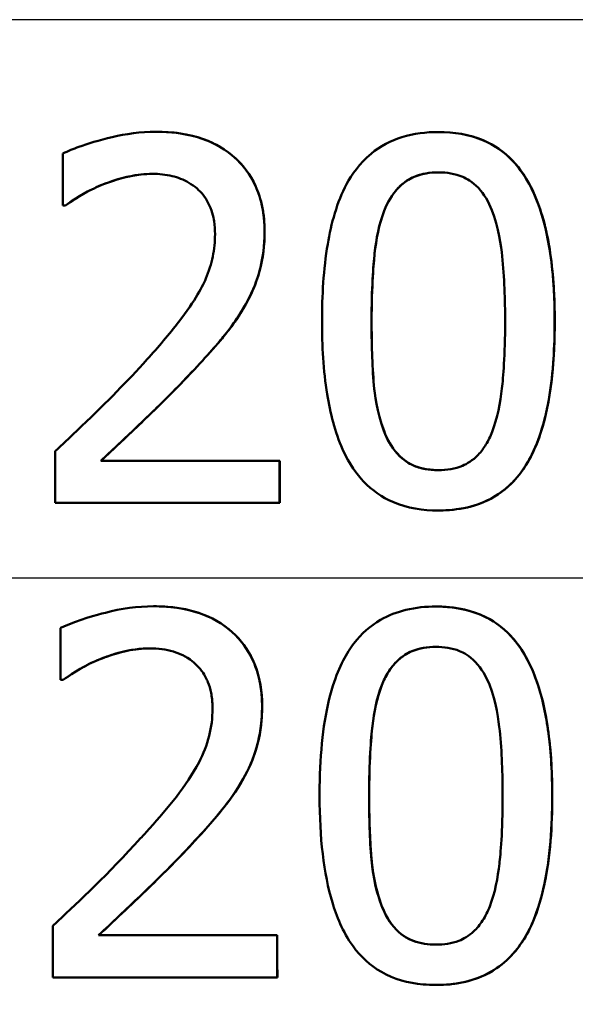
# Model space of a CAD drawing. Header units: millimetres. Extents: x 100 to 2000, y 93 to 2870.
# Tile 21 of 31: x 661.48 to 665.3, y 1495.41 to 1502.19. Entities that reach past the tile are written whole.
import ezdxf

# ---------------------------------------------------------------- set-up
doc = ezdxf.new("R2010")
doc.units = ezdxf.units.MM
doc.header["$LTSCALE"] = 10
for name, color, linetype, lineweight in [('Dimensions(ISO)', 7, 'Continuous', 25), ('Visible Edges(ISO)', 7, 'Continuous', 50), ('Visible Tangent Edges(ISO)', 7, 'Continuous', 25)]:
    doc.layers.add(name, color=color, linetype=linetype, lineweight=lineweight)
doc.styles.add('Text_3.5mm', font='arial.ttf', dxfattribs={"width": 0.9})
doc.dimstyles.new('KS-STANDARD', dxfattribs={"dimscale": 10, "dimtxt": 3.5, "dimasz": 2.5, "dimexe": 3.175, "dimexo": 0, "dimgap": 0.8, "dimtad": 1, "dimdec": 1, "dimrnd": 1e-08, "dimtxsty": 'Text_3.5mm', "dimcen": 0.09, "dimdle": 10, "dimclrd": 7, "dimclre": 7, "dimclrt": 7, "dimadec": 0, "dimazin": 2, "dimtfac": 0.714286, "dimtdec": 4, "dimtmove": 0, "dimatfit": 3, "dimfxl": 1, "dimtolj": 1, "dimlwd": 25, "dimlwe": 25, "dimarcsym": 0})

# ---------------------------------------------------------------- blocks, each defined once
blk = doc.blocks.new('*D7')
at = {"layer": 'Defpoints', "color": 0, "linetype": 'Continuous', "transparency": 16777216}
for p in [(1000.5241, 1726.8436), (1080.5241, 1726.8436), (588.9241, 1417.6514)]:
    blk.add_point(p, dxfattribs=at)
at = {"layer": 'Dimensions(ISO)', "color": 7, "linetype": 'Continuous', "lineweight": 25, "transparency": 16777216}
for p, q in [((1000.5241, 1726.8436), (1112.2741, 1726.8436)), ((1080.5241, 1442.6514), (1080.5241, 1701.8436)), ((588.9241, 1417.6514), (1112.2741, 1417.6514))]:
    blk.add_line(p, q, dxfattribs=at)
at = {"layer": 'Dimensions(ISO)', "color": 7, "linetype": 'Continuous', "transparency": 16777216}
for points in [[(1076.3575, 1701.8436), (1084.6908, 1701.8436), (1080.5241, 1726.8436)], [(1076.3575, 1442.6514), (1084.6908, 1442.6514), (1080.5241, 1417.6514)]]:
    blk.add_solid(points, dxfattribs=at)
at = {"layer": 'Dimensions(ISO)', "color": 7, "linetype": 'Continuous', "lineweight": 25, "transparency": 16777216, "insert": (1054.6421, 1519.3197), "char_height": 35, "attachment_point": 4, "rotation": 90, "style": 'Text_3.5mm'}
blk.add_mtext('\\A1;309', dxfattribs=at)

msp = doc.modelspace()

# ---------------------------------------------------------------- linework, layer by layer
at = {"layer": 'Visible Edges(ISO)'}
for p, q in [((662.4152, 1501.4156), (662.4158, 1501.4156)), ((664.3582, 1501.4136), (664.3588, 1501.4136)), ((661.7743, 1501.2657), (661.7743, 1500.9091)), ((661.7926, 1500.9091), (661.7743, 1500.9091)), ((661.7926, 1500.9091), (661.7932, 1500.9091)), ((661.7217, 1499.2174), (661.7217, 1498.8629)), ((662.036, 1499.1526), (663.265, 1499.1526)), ((663.265, 1498.8629), (663.265, 1499.1526)), ((663.265, 1499.1526), (663.2657, 1499.1526)), ((663.2657, 1499.1526), (663.2657, 1498.8629)), ((663.265, 1498.8629), (661.7217, 1498.8629)), ((663.265, 1498.8629), (663.2657, 1498.8629)), ((664.3583, 1498.8102), (664.3589, 1498.8102)), ((662.398, 1498.1514), (662.3986, 1498.1514)), ((664.341, 1498.1494), (664.3417, 1498.1494)), ((661.7755, 1497.6449), (661.7572, 1497.6449)), ((661.7755, 1497.6449), (661.7761, 1497.6449)), ((662.0198, 1495.8884), (663.2488, 1495.8884)), ((663.2488, 1495.8884), (663.2495, 1495.8884)), ((663.2491, 1495.5987), (661.7057, 1495.5987)), ((663.2491, 1495.5987), (663.2497, 1495.5987)), ((664.3424, 1495.5461), (664.343, 1495.5461))]:
    msp.add_line(p, q, dxfattribs=at)
for points, knots in [([(662.4152, 1501.4156), (662.2029, 1501.4156), (662.0018, 1501.3531), (661.8482, 1501.2982), (661.8095, 1501.2829), (661.7743, 1501.2657)], [-0.05127185, -0.05127185, -0.05127185, -0.05127185, -0.01224463, -0.01224463, 0, 0, 0, 0]), ([(663.1615, 1500.7288), (663.1615, 1500.7904), (663.1559, 1500.852), (663.1303, 1500.9674), (663.1116, 1501.0203), (663.0424, 1501.1533), (662.9863, 1501.2127), (662.8671, 1501.3122), (662.7868, 1501.3523), (662.6083, 1501.4052), (662.511, 1501.4156), (662.4152, 1501.4156)], [-0.1034251, -0.1034251, -0.1034251, -0.1034251, -0.090608, -0.090608, -0.0787607, -0.0787607, -0.0589395, -0.0589395, -0.0304035, -0.0304035, 0, 0, 0, 0]), ([(662.4158, 1501.4156), (662.5261, 1501.4156), (662.6383, 1501.4019), (662.824, 1501.3349), (662.8985, 1501.2917), (663.0118, 1501.186), (663.062, 1501.1249), (663.1205, 1500.9976), (663.1357, 1500.9494), (663.1573, 1500.8435), (663.1622, 1500.7861), (663.1622, 1500.7288)], [0, 0, 0, 0, 0.0349888, 0.0349888, 0.0624136, 0.0624136, 0.0830924, 0.0830924, 0.0947598, 0.0947598, 0.107839, 0.107839, 0.107839, 0.107839]), ([(664.3582, 1501.4136), (664.2736, 1501.4136), (664.1884, 1501.4036), (664.0298, 1501.3542), (663.9585, 1501.3171), (663.8135, 1501.1977), (663.7613, 1501.12), (663.6595, 1500.9309), (663.62, 1500.7835), (663.5668, 1500.4705), (663.557, 1500.2854), (663.5571, 1500.1109)], [-0.1533658, -0.1533658, -0.1533658, -0.1533658, -0.1349126, -0.1349126, -0.117459, -0.117459, -0.0952159, -0.0952159, -0.0523708, -0.0523708, 0, 0, 0, 0]), ([(665.1574, 1500.1129), (665.1574, 1500.2767), (665.1483, 1500.4476), (665.1016, 1500.7374), (665.0689, 1500.8684), (664.9679, 1501.0968), (664.9146, 1501.1666), (664.8135, 1501.2744), (664.7457, 1501.3217), (664.5709, 1501.3974), (664.4645, 1501.4136), (664.3582, 1501.4136)], [-0.1267582, -0.1267582, -0.1267582, -0.1267582, -0.1008969, -0.1008969, -0.0803252, -0.0803252, -0.0609455, -0.0609455, -0.0342693, -0.0342693, 0, 0, 0, 0]), ([(664.3588, 1501.4136), (664.4638, 1501.4136), (664.5688, 1501.3978), (664.7426, 1501.324), (664.8105, 1501.2773), (664.914, 1501.1687), (664.9702, 1501.0955), (665.0747, 1500.854), (665.1073, 1500.7158), (665.1499, 1500.4283), (665.1581, 1500.2677), (665.1581, 1500.1129)], [0, 0, 0, 0, 0.0338468, 0.0338468, 0.0604584, 0.0604584, 0.0806621, 0.0806621, 0.1018296, 0.1018296, 0.1258601, 0.1258601, 0.1258601, 0.1258601]), ([(662.0359, 1501.0469), (662.0953, 1501.0714), (662.1972, 1501.1088), (662.3369, 1501.1243), (662.3638, 1501.1259), (662.3908, 1501.1259)], [-0.04450841, -0.04450841, -0.04450841, -0.04450841, -0.00856936, -0.00856936, 0, 0, 0, 0]), ([(662.3908, 1501.1259), (662.3379, 1501.1258), (662.2854, 1501.1199), (662.1883, 1501.0991), (662.1168, 1501.0801), (662.0366, 1501.0469)], [0.00006775, 0.00006775, 0.00006775, 0.00006775, 0.01687759, 0.01687759, 0.03143025, 0.03143025, 0.03143025, 0.03143025]), ([(662.3908, 1501.1259), (662.4362, 1501.1259), (662.4816, 1501.1214), (662.5657, 1501.1009), (662.6044, 1501.0861), (662.6605, 1501.0533), (662.6794, 1501.0398), (662.6971, 1501.0246)], [-0.03486646, -0.03486646, -0.03486646, -0.03486646, -0.02038596, -0.02038596, -0.00727084, -0.00727084, 0, 0, 0, 0]), ([(663.985, 1500.8726), (664.0084, 1500.9311), (664.0398, 1500.986), (664.1224, 1501.0719), (664.1619, 1501.0934), (664.244, 1501.1279), (664.3016, 1501.136), (664.3582, 1501.136)], [-0.03913852, -0.03913852, -0.03913852, -0.03913852, -0.02834966, -0.02834966, -0.01824503, -0.01824503, 0, 0, 0, 0]), ([(664.3582, 1501.136), (664.3, 1501.1359), (664.2407, 1501.1273), (664.159, 1501.0913), (664.1195, 1501.0693), (664.0386, 1500.9827), (664.0083, 1500.9293), (663.9856, 1500.8726)], [0.00007, 0.00007, 0.00007, 0.00007, 0.01885432, 0.01885432, 0.0284816, 0.0284816, 0.03826227, 0.03826227, 0.03826227, 0.03826227]), ([(664.3582, 1501.136), (664.4153, 1501.136), (664.4734, 1501.1278), (664.5506, 1501.0943), (664.5908, 1501.0733), (664.673, 1500.9857), (664.7029, 1500.9331), (664.7253, 1500.8767)], [-0.07859924, -0.07859924, -0.07859924, -0.07859924, -0.03741751, -0.03741751, -0.01842302, -0.01842302, 0, 0, 0, 0]), ([(661.7926, 1500.9091), (661.8205, 1500.9286), (661.8942, 1500.98), (661.9935, 1501.0289), (662.0146, 1501.0383), (662.0359, 1501.0469)], [-0.03463218, -0.03463218, -0.03463218, -0.03463218, -0.00722311, -0.00722311, 0, 0, 0, 0]), ([(662.0366, 1501.0469), (661.9936, 1501.0297), (661.9521, 1501.0092), (661.8865, 1500.9703), (661.8333, 1500.9371), (661.7932, 1500.9091)], [0, 0, 0, 0, 0.01452589, 0.01452589, 0.02376151, 0.02376151, 0.02376151, 0.02376151]), ([(662.6971, 1501.0246), (662.728, 1500.9979), (662.753, 1500.9659), (662.7987, 1500.8792), (662.8093, 1500.8317), (662.8189, 1500.7704), (662.8208, 1500.7404), (662.8208, 1500.7106)], [-0.02578896, -0.02578896, -0.02578896, -0.02578896, -0.01862836, -0.01862836, -0.00896227, -0.00896227, 0, 0, 0, 0]), ([(663.8978, 1500.1109), (663.8978, 1500.3423), (663.9097, 1500.4942), (663.9296, 1500.6766), (663.9489, 1500.7819), (663.985, 1500.8726)], [-0.05522621, -0.05522621, -0.05522621, -0.05522621, -0.02955044, -0.02955044, 0, 0, 0, 0]), ([(663.9856, 1500.8726), (663.9491, 1500.7806), (663.9297, 1500.6736), (663.9127, 1500.5141), (663.8984, 1500.3624), (663.8984, 1500.1109)], [0, 0, 0, 0, 0.0299635, 0.0299635, 0.0482809, 0.0482809, 0.0482809, 0.0482809]), ([(664.7253, 1500.8767), (664.7727, 1500.7576), (664.7893, 1500.6255), (664.8118, 1500.4153), (664.8166, 1500.2579), (664.8166, 1500.1129)], [-0.06334667, -0.06334667, -0.06334667, -0.06334667, -0.04349981, -0.04349981, 0, 0, 0, 0]), ([(662.8208, 1500.7106), (662.8208, 1500.6588), (662.8156, 1500.6076), (662.7945, 1500.5054), (662.7786, 1500.4554), (662.7278, 1500.3354), (662.6754, 1500.2387), (662.478, 1499.9898), (662.4004, 1499.9009), (662.326, 1499.8191)], [-0.1814378, -0.1814378, -0.1814378, -0.1814378, -0.1397601, -0.1397601, -0.0972027, -0.0972027, -0.0339781, -0.0339781, 0, 0, 0, 0]), ([(663.0318, 1500.2284), (663.0637, 1500.2836), (663.0897, 1500.3419), (663.1351, 1500.4762), (663.1478, 1500.5405), (663.1594, 1500.6435), (663.1615, 1500.6862), (663.1615, 1500.7288)], [-0.04632189, -0.04632189, -0.04632189, -0.04632189, -0.03109662, -0.03109662, -0.01278678, -0.01278678, 0, 0, 0, 0]), ([(663.1622, 1500.7288), (663.1622, 1500.6374), (663.1523, 1500.5459), (663.1153, 1500.4126), (663.0889, 1500.3262), (663.0324, 1500.2284)], [0, 0, 0, 0, 0.02741739, 0.02741739, 0.04163609, 0.04163609, 0.04163609, 0.04163609]), ([(662.6971, 1499.8009), (662.7949, 1499.9047), (662.8913, 1500.0114), (662.993, 1500.1623), (663.0131, 1500.1949), (663.0318, 1500.2284)], [-0.05558994, -0.05558994, -0.05558994, -0.05558994, -0.01165738, -0.01165738, 0, 0, 0, 0]), ([(663.0324, 1500.2284), (662.9929, 1500.1575), (662.9468, 1500.0906), (662.8711, 1499.9962), (662.7998, 1499.9092), (662.6978, 1499.8009)], [0, 0, 0, 0, 0.02468598, 0.02468598, 0.03712968, 0.03712968, 0.03712968, 0.03712968]), ([(663.5571, 1500.1109), (663.5571, 1499.9457), (663.5662, 1499.7726), (663.6131, 1499.4813), (663.646, 1499.3494), (663.7456, 1499.1266), (663.7974, 1499.0575), (663.9013, 1498.948), (663.969, 1498.9014), (664.1444, 1498.8262), (664.2517, 1498.8102), (664.3583, 1498.8102)], [-0.1331004, -0.1331004, -0.1331004, -0.1331004, -0.1040849, -0.1040849, -0.0812126, -0.0812126, -0.0607627, -0.0607627, -0.0343628, -0.0343628, 0, 0, 0, 0]), ([(663.983, 1499.3572), (663.9326, 1499.4889), (663.9192, 1499.6157), (663.9012, 1499.8106), (663.8978, 1499.9717), (663.8978, 1500.1109)], [-0.05841362, -0.05841362, -0.05841362, -0.05841362, -0.0417702, -0.0417702, 0, 0, 0, 0]), ([(663.8984, 1500.1109), (663.8985, 1499.972), (663.9018, 1499.8116), (663.9197, 1499.616), (663.9332, 1499.489), (663.9837, 1499.3572)], [0, 0, 0, 0, 0.04165658, 0.04165658, 0.0586475, 0.0586475, 0.0586475, 0.0586475]), ([(664.3583, 1498.8102), (664.4418, 1498.8102), (664.5257, 1498.8202), (664.6835, 1498.8691), (664.7551, 1498.9065), (664.9017, 1499.0279), (664.9544, 1499.1079), (665.0559, 1499.2979), (665.0956, 1499.447), (665.1479, 1499.7596), (665.1574, 1499.941), (665.1574, 1500.1129)], [-0.1516956, -0.1516956, -0.1516956, -0.1516956, -0.1340973, -0.1340973, -0.1170688, -0.1170688, -0.0950918, -0.0950918, -0.0515646, -0.0515646, 0, 0, 0, 0]), ([(665.1581, 1500.1129), (665.1581, 1499.8602), (665.1375, 1499.6053), (665.0319, 1499.2386), (664.9761, 1499.1377), (664.8711, 1498.9997), (664.8104, 1498.9448), (664.6821, 1498.8697), (664.6208, 1498.8465), (664.4921, 1498.8165), (664.4254, 1498.8102), (664.3589, 1498.8102)], [0, 0, 0, 0, 0.0758009, 0.0758009, 0.1296938, 0.1296938, 0.180986, 0.180986, 0.2224424, 0.2224424, 0.2645895, 0.2645895, 0.2645895, 0.2645895]), ([(664.8166, 1500.1129), (664.8167, 1499.8703), (664.8034, 1499.7264), (664.7835, 1499.5516), (664.7637, 1499.4432), (664.7274, 1499.3512)], [-0.05300859, -0.05300859, -0.05300859, -0.05300859, -0.02996858, -0.02996858, 0, 0, 0, 0]), ([(662.326, 1499.8191), (662.1918, 1499.6717), (662.0563, 1499.5358), (661.8198, 1499.3099), (661.7708, 1499.2635), (661.7217, 1499.2174)], [-0.1007379, -0.1007379, -0.1007379, -0.1007379, -0.020752, -0.020752, 0, 0, 0, 0]), ([(662.036, 1499.1526), (662.1076, 1499.2191), (662.1891, 1499.2961), (662.3539, 1499.4524), (662.4523, 1499.5463), (662.5982, 1499.6952), (662.6482, 1499.7477), (662.6971, 1499.8009)], [-0.09766217, -0.09766217, -0.09766217, -0.09766217, -0.06425068, -0.06425068, -0.02225568, -0.02225568, 0, 0, 0, 0]), ([(662.6978, 1499.8009), (662.6105, 1499.706), (662.5195, 1499.6129), (662.3881, 1499.4846), (662.3524, 1499.4505), (662.2255, 1499.3298), (662.1238, 1499.2335), (662.0366, 1499.1526)], [0, 0, 0, 0, 0.03970929, 0.03970929, 0.05666606, 0.05666606, 0.09974612, 0.09974612, 0.09974612, 0.09974612]), ([(664.3583, 1499.0878), (664.3264, 1499.0878), (664.2942, 1499.0903), (664.2347, 1499.1018), (664.2072, 1499.1101), (664.1596, 1499.1319), (664.1178, 1499.1539), (664.0341, 1499.2462), (664.0046, 1499.2997), (663.983, 1499.3572)], [-0.09092084, -0.09092084, -0.09092084, -0.09092084, -0.06332503, -0.06332503, -0.03867846, -0.03867846, -0.0186283, -0.0186283, 0, 0, 0, 0]), ([(663.9837, 1499.3572), (664.0054, 1499.2994), (664.0351, 1499.2457), (664.1191, 1499.1534), (664.161, 1499.1315), (664.2377, 1499.0967), (664.2986, 1499.0879), (664.3583, 1499.0878)], [0, 0, 0, 0, 0.01872804, 0.01872804, 0.03876138, 0.03876138, 0.08961788, 0.08961788, 0.08961788, 0.08961788]), ([(664.7274, 1499.3512), (664.7157, 1499.3207), (664.7017, 1499.2912), (664.6696, 1499.2382), (664.6521, 1499.2147), (664.5931, 1499.1529), (664.554, 1499.1311), (664.4716, 1499.096), (664.4146, 1499.0878), (664.3583, 1499.0878)], [-0.03977992, -0.03977992, -0.03977992, -0.03977992, -0.0339202, -0.0339202, -0.02854649, -0.02854649, -0.01817675, -0.01817675, 0, 0, 0, 0]), ([(662.398, 1498.1514), (662.2868, 1498.1514), (662.1755, 1498.1348), (662.009, 1498.0925), (661.8817, 1498.0579), (661.7733, 1498.0092), (661.7652, 1498.0054), (661.7572, 1498.0015)], [-0.1012861, -0.1012861, -0.1012861, -0.1012861, -0.0370418, -0.0370418, -0.0027812, -0.0027812, 0, 0, 0, 0]), ([(663.1445, 1497.4646), (663.1445, 1497.474), (663.1443, 1497.4834), (663.142, 1497.5651), (663.1317, 1497.6365), (663.0859, 1497.7823), (663.0484, 1497.8517), (662.9536, 1497.9646), (662.8906, 1498.0226), (662.6985, 1498.1186), (662.5873, 1498.142), (662.4499, 1498.1507), (662.4239, 1498.1514), (662.398, 1498.1514)], [-0.1518637, -0.1518637, -0.1518637, -0.1518637, -0.1475148, -0.1475148, -0.1140475, -0.1140475, -0.076067, -0.076067, -0.0437171, -0.0437171, -0.0082261, -0.0082261, 0, 0, 0, 0]), ([(662.3986, 1498.1514), (662.5155, 1498.1514), (662.6344, 1498.136), (662.8247, 1498.0615), (662.8978, 1498.0157), (663.0174, 1497.8966), (663.0617, 1497.831), (663.1301, 1497.664), (663.1451, 1497.565), (663.1451, 1497.4646)], [0, 0, 0, 0, 0.03708, 0.03708, 0.0647443, 0.0647443, 0.089631, 0.089631, 0.1198113, 0.1198113, 0.1198113, 0.1198113]), ([(664.341, 1498.1494), (664.2719, 1498.1494), (664.2022, 1498.1427), (664.0735, 1498.1116), (664.0146, 1498.0892), (663.8888, 1498.0164), (663.828, 1497.9623), (663.7274, 1497.8316), (663.675, 1497.7405), (663.5793, 1497.4364), (663.5509, 1497.231), (663.541, 1496.9467), (663.5402, 1496.8966), (663.5402, 1496.8467)], [-0.3004129, -0.3004129, -0.3004129, -0.3004129, -0.2489104, -0.2489104, -0.2025513, -0.2025513, -0.1433017, -0.1433017, -0.0861745, -0.0861745, -0.0151673, -0.0151673, 0, 0, 0, 0]), ([(665.1406, 1496.8487), (665.1405, 1496.9923), (665.1334, 1497.1402), (665.0989, 1497.3985), (665.0746, 1497.5173), (665.0063, 1497.7157), (664.9633, 1497.8117), (664.8458, 1497.965), (664.7836, 1498.0203), (664.6251, 1498.1099), (664.5314, 1498.1354), (664.4036, 1498.148), (664.3723, 1498.1494), (664.341, 1498.1494)], [-0.1948832, -0.1948832, -0.1948832, -0.1948832, -0.143733, -0.143733, -0.1017855, -0.1017855, -0.068282, -0.068282, -0.0414439, -0.0414439, -0.0100897, -0.0100897, 0, 0, 0, 0]), ([(664.3417, 1498.1494), (664.4471, 1498.1494), (664.5525, 1498.1334), (664.728, 1498.0585), (664.7968, 1498.0105), (664.9005, 1497.8998), (664.9562, 1497.8261), (665.1194, 1497.4428), (665.1411, 1497.1025), (665.1413, 1496.8487)], [0, 0, 0, 0, 0.0340202, 0.0340202, 0.0612848, 0.0612848, 0.0817302, 0.0817302, 0.1274853, 0.1274853, 0.1274853, 0.1274853]), ([(663.9679, 1497.6085), (663.9804, 1497.6398), (663.9953, 1497.6703), (664.0294, 1497.7246), (664.0479, 1497.7486), (664.108, 1497.8092), (664.1462, 1497.83), (664.2282, 1497.864), (664.2852, 1497.8718), (664.341, 1497.8718)], [-0.03954601, -0.03954601, -0.03954601, -0.03954601, -0.03353125, -0.03353125, -0.02804277, -0.02804277, -0.01799662, -0.01799662, 0, 0, 0, 0]), ([(664.341, 1497.8718), (664.2833, 1497.8718), (664.2244, 1497.8633), (664.143, 1497.8277), (664.1044, 1497.8064), (664.0453, 1497.7445), (664.0278, 1497.7213), (663.9952, 1497.6687), (663.9808, 1497.639), (663.9685, 1497.6085)], [0.0000701, 0.0000701, 0.0000701, 0.0000701, 0.01868056, 0.01868056, 0.02813225, 0.02813225, 0.03292523, 0.03292523, 0.03827827, 0.03827827, 0.03827827, 0.03827827]), ([(664.341, 1497.8718), (664.3961, 1497.8718), (664.4519, 1497.8642), (664.5302, 1497.8321), (664.5707, 1497.8112), (664.6544, 1497.724), (664.6853, 1497.6702), (664.7082, 1497.6125)], [-0.07374399, -0.07374399, -0.07374399, -0.07374399, -0.03812882, -0.03812882, -0.01911236, -0.01911236, 0, 0, 0, 0]), ([(662.0188, 1497.7827), (662.0795, 1497.8078), (662.206, 1497.8573), (662.3602, 1497.8616), (662.3669, 1497.8617), (662.3737, 1497.8617)], [-0.04889074, -0.04889074, -0.04889074, -0.04889074, -0.00214249, -0.00214249, 0, 0, 0, 0]), ([(662.3737, 1497.8617), (662.3209, 1497.8617), (662.2684, 1497.8558), (662.1822, 1497.8373), (662.107, 1497.819), (662.0194, 1497.7827)], [0.00006785, 0.00006785, 0.00006785, 0.00006785, 0.01683465, 0.01683465, 0.02783933, 0.02783933, 0.02783933, 0.02783933]), ([(662.3737, 1497.8617), (662.4284, 1497.8617), (662.483, 1497.8552), (662.5745, 1497.8272), (662.621, 1497.8072), (662.6709, 1497.768), (662.6755, 1497.7643), (662.68, 1497.7604)], [-0.04411118, -0.04411118, -0.04411118, -0.04411118, -0.0199958, -0.0199958, -0.00185118, -0.00185118, 0, 0, 0, 0]), ([(661.7755, 1497.6449), (661.8071, 1497.6671), (661.8996, 1497.7325), (662.0082, 1497.7784), (662.0135, 1497.7806), (662.0188, 1497.7827)], [-0.03673159, -0.03673159, -0.03673159, -0.03673159, -0.00179141, -0.00179141, 0, 0, 0, 0]), ([(662.0194, 1497.7827), (661.9761, 1497.7654), (661.9342, 1497.7447), (661.8697, 1497.7062), (661.8167, 1497.6733), (661.7761, 1497.6449)], [0, 0, 0, 0, 0.01456406, 0.01456406, 0.02321608, 0.02321608, 0.02321608, 0.02321608]), ([(662.68, 1497.7604), (662.6997, 1497.7434), (662.7171, 1497.7241), (662.7514, 1497.6753), (662.7638, 1497.6489), (662.7812, 1497.6064), (662.7885, 1497.5815), (662.7964, 1497.5418), (662.7986, 1497.5274), (662.8012, 1497.5039), (662.802, 1497.4948), (662.8034, 1497.4726), (662.8037, 1497.4595), (662.8037, 1497.4464)], [-0.03005467, -0.03005467, -0.03005467, -0.03005467, -0.02517272, -0.02517272, -0.01902846, -0.01902846, -0.01111109, -0.01111109, -0.00671709, -0.00671709, -0.00394937, -0.00394937, 0, 0, 0, 0]), ([(663.881, 1496.8467), (663.8809, 1497.0795), (663.8936, 1497.2442), (663.9143, 1497.4216), (663.9333, 1497.5213), (663.9679, 1497.6085)], [-0.05370416, -0.05370416, -0.05370416, -0.05370416, -0.02819331, -0.02819331, 0, 0, 0, 0]), ([(663.9685, 1497.6085), (663.9338, 1497.521), (663.9148, 1497.421), (663.8944, 1497.2446), (663.8815, 1497.0801), (663.8816, 1496.8467)], [0, 0, 0, 0, 0.02827254, 0.02827254, 0.0534034, 0.0534034, 0.0534034, 0.0534034]), ([(664.7082, 1497.6125), (664.7555, 1497.4936), (664.7723, 1497.3607), (664.7948, 1497.1513), (664.7997, 1496.9956), (664.7998, 1496.8487)], [-0.0649151, -0.0649151, -0.0649151, -0.0649151, -0.04468812, -0.04468812, 0, 0, 0, 0]), ([(663.0149, 1496.9642), (663.054, 1497.032), (663.084, 1497.1039), (663.1199, 1497.2263), (663.1407, 1497.3087), (663.1443, 1497.4423), (663.1445, 1497.4534), (663.1445, 1497.4646)], [-0.09902744, -0.09902744, -0.09902744, -0.09902744, -0.04026937, -0.04026937, -0.00337103, -0.00337103, 0, 0, 0, 0]), ([(663.1451, 1497.4646), (663.1451, 1497.3774), (663.1362, 1497.2895), (663.1008, 1497.1551), (663.0735, 1497.0647), (663.0155, 1496.9642)], [0, 0, 0, 0, 0.02630502, 0.02630502, 0.04169488, 0.04169488, 0.04169488, 0.04169488]), ([(662.8037, 1497.4464), (662.8038, 1497.3834), (662.7961, 1497.3211), (662.7646, 1497.1966), (662.7408, 1497.1362), (662.6231, 1496.9102), (662.4962, 1496.7651), (662.3505, 1496.6005), (662.3299, 1496.5776), (662.3093, 1496.555)], [-0.1047511, -0.1047511, -0.1047511, -0.1047511, -0.0857376, -0.0857376, -0.0661912, -0.0661912, -0.009226, -0.009226, 0, 0, 0, 0]), ([(662.6805, 1496.5367), (662.741, 1496.601), (662.7995, 1496.6672), (662.8873, 1496.7732), (662.9452, 1496.8446), (663.0055, 1496.9476), (663.0102, 1496.9559), (663.0149, 1496.9642)], [-0.0950797, -0.0950797, -0.0950797, -0.0950797, -0.0358608, -0.0358608, -0.00286002, -0.00286002, 0, 0, 0, 0]), ([(663.0155, 1496.9642), (662.9734, 1496.8884), (662.9234, 1496.8169), (662.8086, 1496.6766), (662.746, 1496.6056), (662.6811, 1496.5367)], [0, 0, 0, 0, 0.02605732, 0.02605732, 0.05456306, 0.05456306, 0.05456306, 0.05456306]), ([(663.5402, 1496.8467), (663.5404, 1496.5601), (663.5681, 1496.3128), (663.6556, 1496.0233), (663.6985, 1495.912), (663.8235, 1495.7402), (663.8882, 1495.6805), (664.0526, 1495.5864), (664.1496, 1495.5596), (664.2819, 1495.5474), (664.3121, 1495.5461), (664.3424, 1495.5461)], [-0.2017762, -0.2017762, -0.2017762, -0.2017762, -0.1133202, -0.1133202, -0.0730592, -0.0730592, -0.0432728, -0.0432728, -0.0097775, -0.0097775, 0, 0, 0, 0]), ([(663.9666, 1496.0931), (663.9159, 1496.2254), (663.9025, 1496.3522), (663.8845, 1496.5464), (663.881, 1496.701), (663.881, 1496.8467)], [-0.06178266, -0.06178266, -0.06178266, -0.06178266, -0.0443316, -0.0443316, 0, 0, 0, 0]), ([(663.8816, 1496.8467), (663.8817, 1496.7208), (663.8844, 1496.5901), (663.8961, 1496.426), (663.8995, 1496.3904), (663.9145, 1496.2688), (663.9348, 1496.1779), (663.9673, 1496.0931)], [0, 0, 0, 0, 0.03832437, 0.03832437, 0.05149076, 0.05149076, 0.09437483, 0.09437483, 0.09437483, 0.09437483]), ([(664.3424, 1495.5461), (664.4095, 1495.5461), (664.4779, 1495.5525), (664.6044, 1495.5828), (664.6623, 1495.6045), (664.7829, 1495.6734), (664.8401, 1495.7224), (664.9473, 1495.8529), (664.9953, 1495.9403), (665.1045, 1496.248), (665.1304, 1496.485), (665.1398, 1496.7462), (665.1406, 1496.7976), (665.1406, 1496.8487)], [-0.1953859, -0.1953859, -0.1953859, -0.1953859, -0.1680121, -0.1680121, -0.1436506, -0.1436506, -0.1143461, -0.1143461, -0.0795851, -0.0795851, -0.0155722, -0.0155722, 0, 0, 0, 0]), ([(665.1413, 1496.8487), (665.1414, 1496.6467), (665.1283, 1496.4285), (665.0636, 1496.13), (665.0318, 1496.0254), (664.9636, 1495.8878), (664.9323, 1495.8332), (664.8494, 1495.7335), (664.8064, 1495.6938), (664.6878, 1495.6132), (664.6114, 1495.5828), (664.4693, 1495.5516), (664.4056, 1495.5461), (664.343, 1495.5461)], [0, 0, 0, 0, 0.0615306, 0.0615306, 0.0932935, 0.0932935, 0.1079452, 0.1079452, 0.1203577, 0.1203577, 0.1382489, 0.1382489, 0.1523113, 0.1523113, 0.1523113, 0.1523113]), ([(664.7998, 1496.8487), (664.7999, 1496.5969), (664.785, 1496.4447), (664.7665, 1496.2852), (664.7469, 1496.1781), (664.7111, 1496.087)], [-0.04911258, -0.04911258, -0.04911258, -0.04911258, -0.02948256, -0.02948256, 0, 0, 0, 0]), ([(662.3093, 1496.555), (662.0869, 1496.3105), (661.8812, 1496.119), (661.7294, 1495.9759), (661.7174, 1495.9646), (661.7054, 1495.9533)], [-0.06270173, -0.06270173, -0.06270173, -0.06270173, -0.00495399, -0.00495399, 0, 0, 0, 0]), ([(662.0198, 1495.8884), (662.1116, 1495.9738), (662.2066, 1496.0638), (662.4106, 1496.2581), (662.5247, 1496.3697), (662.6566, 1496.5109), (662.6685, 1496.5238), (662.6805, 1496.5367)], [-0.1098005, -0.1098005, -0.1098005, -0.1098005, -0.0581881, -0.0581881, -0.0053042, -0.0053042, 0, 0, 0, 0]), ([(662.6811, 1496.5367), (662.5782, 1496.4247), (662.4699, 1496.3151), (662.2777, 1496.1303), (662.1413, 1496.0008), (662.0204, 1495.8884)], [0, 0, 0, 0, 0.04580789, 0.04580789, 0.08020977, 0.08020977, 0.08020977, 0.08020977]), ([(664.3421, 1495.8236), (664.2878, 1495.8236), (664.2338, 1495.8309), (664.1546, 1495.8611), (664.1117, 1495.8823), (664.0226, 1495.9738), (663.9901, 1496.0308), (663.9666, 1496.0931)], [-0.07717182, -0.07717182, -0.07717182, -0.07717182, -0.04227707, -0.04227707, -0.02130967, -0.02130967, 0, 0, 0, 0]), ([(663.9673, 1496.0931), (663.9911, 1496.0297), (664.0243, 1495.9719), (664.1139, 1495.8814), (664.1561, 1495.8606), (664.2357, 1495.8308), (664.2887, 1495.8237), (664.3421, 1495.8236)], [0, 0, 0, 0, 0.02170537, 0.02170537, 0.04226315, 0.04226315, 0.07477091, 0.07477091, 0.07477091, 0.07477091]), ([(664.7111, 1496.087), (664.698, 1496.053), (664.682, 1496.0198), (664.6444, 1495.9613), (664.6237, 1495.9359), (664.5659, 1495.8825), (664.5314, 1495.8632), (664.4482, 1495.8307), (664.3943, 1495.8236), (664.3421, 1495.8236)], [-0.04403354, -0.04403354, -0.04403354, -0.04403354, -0.03544399, -0.03544399, -0.02771432, -0.02771432, -0.01684401, -0.01684401, 0, 0, 0, 0])]:
    msp.add_open_spline(points, degree=3, knots=knots, dxfattribs=at)
for points in [[(661.7572, 1498.0015), (661.7572, 1497.8839), (661.7572, 1497.7648), (661.7572, 1497.6449)], [(661.7054, 1495.9533), (661.7055, 1495.8339), (661.7056, 1495.7156), (661.7057, 1495.5987)], [(663.2491, 1495.5987), (663.249, 1495.6944), (663.2489, 1495.791), (663.2488, 1495.8884)], [(663.2495, 1495.8884), (663.2495, 1495.791), (663.2496, 1495.6943), (663.2497, 1495.5987)]]:
    msp.add_open_spline(points, degree=3, dxfattribs=at)
at = {"layer": 'Visible Tangent Edges(ISO)'}
for p, q in [((694.3678, 1502.1863), (650.1541, 1502.1863)), ((662.0359, 1501.0469), (662.0366, 1501.0469)), ((663.985, 1500.8726), (663.9856, 1500.8726)), ((663.1615, 1500.7288), (663.1622, 1500.7288)), ((663.0318, 1500.2284), (663.0324, 1500.2284)), ((663.8978, 1500.1109), (663.8984, 1500.1109)), ((665.1574, 1500.1129), (665.1581, 1500.1129)), ((662.6971, 1499.8009), (662.6978, 1499.8009)), ((663.983, 1499.3572), (663.9837, 1499.3572)), ((694.3343, 1498.345), (650.1545, 1498.345)), ((662.0188, 1497.7827), (662.0194, 1497.7827)), ((663.9679, 1497.6085), (663.9685, 1497.6085)), ((663.1445, 1497.4646), (663.1451, 1497.4646)), ((663.0149, 1496.9642), (663.0155, 1496.9642)), ((663.881, 1496.8467), (663.8816, 1496.8467)), ((665.1406, 1496.8487), (665.1413, 1496.8487)), ((662.6805, 1496.5367), (662.6811, 1496.5367)), ((663.9666, 1496.0931), (663.9673, 1496.0931))]:
    msp.add_line(p, q, dxfattribs=at)

# ---------------------------------------------------------------- dimensions: what is measured, and where the dimension line sits
at = {"layer": 'Dimensions(ISO)', "color": 7, "linetype": 'Continuous', "lineweight": 25}
dim = msp.add_linear_dim(base=(1080.5241, 1726.8436), p1=(588.9241, 1417.6514), p2=(1000.5241, 1726.8436), angle=90, dimstyle='KS-STANDARD', override={"dimgap": 0.8, "dimdec": 0, "dimtol": 0, "dimlim": 0, "dimtp": 0, "dimtm": 0, "dimtdec": 4, "dimtofl": 0, "dimatfit": 1}, dxfattribs=at)
dim.commit()
dim.dimension.update_dxf_attribs({"geometry": '*D7', "text_midpoint": (1080.5241, 1554.1395), "dimtype": 160})

doc.saveas('drawing.dxf')
